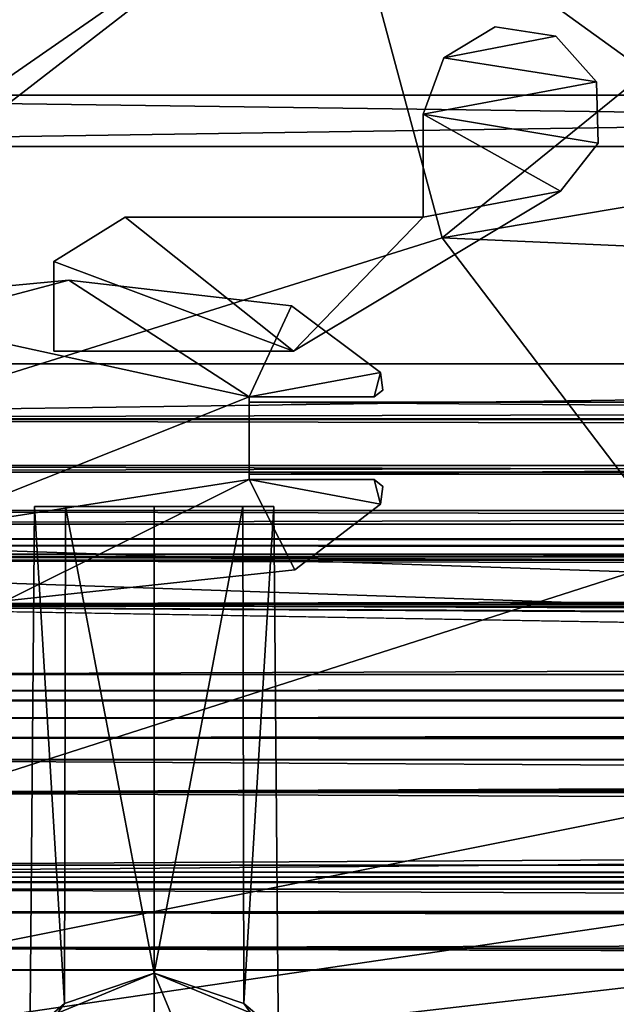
# Model space of a CAD drawing. Header units: metres. Extents: x -1204 to 0, y -809 to 0.
# Tile 4 of 145: x -1105 to -1072, y -777 to -722. Entities that reach past the tile are written whole.
import ezdxf

# ---------------------------------------------------------------- set-up
doc = ezdxf.new("R2010")
doc.units = ezdxf.units.M

msp = doc.modelspace()

# ---------------------------------------------------------------- linework, layer by layer
at = {"layer": 'top0'}
for points in [[(-1123.919678, -750.624207, 185.382187), (-1123.919678, -751.62677, 188.457642), (-74.641159, -750.624207, 185.382187)], [(-1123.919678, -751.62677, 188.457642), (-74.641159, -751.62677, 188.457642), (-74.641159, -750.624207, 185.382187)], [(-1123.919678, -751.004761, 184.657867), (-1123.919678, -750.624207, 185.382187), (-74.641159, -751.004761, 184.657867)], [(-1123.919678, -750.624207, 185.382187), (-74.641159, -750.624207, 185.382187), (-74.641159, -751.004761, 184.657867)], [(-1123.919678, -750.624207, 2040.739624), (-1123.919678, -751.004761, 2041.463989), (-76.91964, -750.624207, 2040.739624)], [(-1123.919678, -751.004761, 2041.463989), (-76.91964, -751.004395, 2041.463745), (-76.91964, -750.624207, 2040.739624)], [(-1123.919678, -751.626465, 2037.664551), (-1123.919678, -750.624207, 2040.739624), (-76.91964, -751.62677, 2037.664185)], [(-1123.919678, -750.624207, 2040.739624), (-76.91964, -750.624207, 2040.739624), (-76.91964, -751.62677, 2037.664185)], [(-1123.919678, -751.004761, 2041.463989), (-1123.919678, -751.820801, 2041.410889), (-76.91964, -751.004395, 2041.463745)], [(-1123.919678, -751.820801, 2041.410889), (-76.91964, -751.820801, 2041.410889), (-76.91964, -751.004395, 2041.463745)], [(-1123.919678, -751.820801, 184.710861), (-1123.919678, -751.004761, 184.657867), (-74.641159, -751.820801, 184.710861)], [(-1123.919678, -751.004761, 184.657867), (-74.641159, -751.004761, 184.657867), (-74.641159, -751.820801, 184.710861)], [(-1123.919678, -754.373535, 2035.957397), (-1123.919678, -751.626465, 2037.664551), (-76.91964, -754.373535, 2035.957397)], [(-1123.919678, -751.626465, 2037.664551), (-76.91964, -751.62677, 2037.664185), (-76.91964, -754.373535, 2035.957397)], [(-1123.919678, -751.62677, 188.457642), (-1123.919678, -754.373535, 190.164413), (-74.641159, -751.62677, 188.457642)], [(-1123.919678, -754.373535, 190.164413), (-74.641159, -754.373535, 190.164413), (-74.641159, -751.62677, 188.457642)], [(-74.641159, -751.820801, 184.710861), (-74.641159, -751.820801, 185.560898), (-1123.919678, -751.820801, 184.710861)], [(-74.641159, -751.820801, 185.560898), (-1123.919678, -751.820801, 185.560898), (-1123.919678, -751.820801, 184.710861)], [(-1123.919678, -754.269958, 188.8918), (-1123.919678, -751.820801, 185.560898), (-74.641159, -754.269958, 188.8918)], [(-1123.919678, -751.820801, 185.560898), (-74.641159, -751.820801, 185.560898), (-74.641159, -754.269958, 188.8918)], [(-1123.919678, -751.820801, 2040.560913), (-1123.919678, -754.270386, 2037.229858), (-76.91964, -751.820801, 2040.560913)], [(-1123.919678, -754.270386, 2037.229858), (-76.91964, -754.269958, 2037.22998), (-76.91964, -751.820801, 2040.560913)], [(-76.91964, -751.820801, 2041.410889), (-1123.919678, -751.820801, 2041.410889), (-76.91964, -751.820801, 2040.560913)], [(-1123.919678, -751.820801, 2041.410889), (-1123.919678, -751.820801, 2040.560913), (-76.91964, -751.820801, 2040.560913)], [(-1123.919678, -758.187866, 187.568405), (-1123.919678, -754.269958, 188.8918), (-74.641159, -758.187866, 187.568405)], [(-1123.919678, -754.269958, 188.8918), (-74.641159, -754.269958, 188.8918), (-74.641159, -758.187866, 187.568405)], [(-1123.919678, -754.270386, 2037.229858), (-1123.919678, -758.187866, 2038.553345), (-76.91964, -754.269958, 2037.22998)], [(-1123.919678, -758.187866, 2038.553345), (-76.91964, -758.187866, 2038.553345), (-76.91964, -754.269958, 2037.22998)], [(-1123.919678, -764.755188, 191.99498), (-593.41687, -763.453979, 191.765549), (-1123.919678, -754.373535, 190.164413)], [(-593.41687, -763.453979, 191.765549), (-74.641159, -759.770447, 191.116043), (-1123.919678, -754.373535, 190.164413)], [(-1123.919678, -754.373535, 190.164413), (-74.641159, -759.770447, 191.116043), (-74.641159, -754.373535, 190.164413)], [(-76.91964, -754.373535, 2035.957397), (-76.91964, -760.737488, 2034.835205), (-1123.919678, -754.373535, 2035.957397)], [(-76.91964, -760.737488, 2034.835205), (-1123.919678, -764.755188, 2034.126831), (-1123.919678, -754.373535, 2035.957397)], [(-74.641159, -759.078247, 186.296738), (-1123.919678, -759.078247, 186.296738), (-74.641159, -758.187866, 187.568405)], [(-1123.919678, -759.078247, 186.296738), (-1123.919678, -758.187866, 187.568405), (-74.641159, -758.187866, 187.568405)], [(-76.91964, -759.078247, 2039.825073), (-76.91964, -758.187866, 2038.553345), (-1123.919678, -759.078247, 2039.825073)], [(-76.91964, -758.187866, 2038.553345), (-1123.919678, -758.187866, 2038.553345), (-1123.919678, -759.078247, 2039.825073)], [(-1123.919678, -759.620789, 184.576035), (-1123.919678, -759.078247, 186.296738), (-74.641159, -759.620789, 184.576035)], [(-1123.919678, -759.078247, 186.296738), (-74.641159, -759.078247, 186.296738), (-74.641159, -759.620789, 184.576035)], [(-1123.919678, -759.078247, 2039.825073), (-1123.919678, -759.620789, 2041.545776), (-76.91964, -759.078247, 2039.825073)], [(-1123.919678, -759.620789, 2041.545776), (-76.91964, -759.620789, 2041.545776), (-76.91964, -759.078247, 2039.825073)], [(-74.641159, -759.620789, 166.060898), (-1123.919678, -759.620789, 166.060898), (-74.641159, -759.620789, 184.576035)], [(-1123.919678, -759.620789, 166.060898), (-1123.919678, -759.620789, 184.576035), (-74.641159, -759.620789, 184.576035)], [(-1123.919678, -760.602539, 163.762939), (-1123.919678, -759.620789, 166.060898), (-74.641159, -759.770447, 165.075317)], [(-1123.919678, -759.620789, 166.060898), (-74.641159, -759.620789, 166.060898), (-74.641159, -759.770447, 165.075317)], [(-76.91964, -759.620789, 2060.060791), (-1123.919678, -759.620789, 2060.060791), (-76.91964, -760.602539, 2062.358887)], [(-1123.919678, -759.620789, 2060.060791), (-1123.919678, -761.697449, 2063.060791), (-76.91964, -760.602539, 2062.358887)], [(-76.91964, -759.620789, 2060.060791), (-76.91964, -759.620789, 2041.545776), (-1123.919678, -759.620789, 2060.060791)], [(-76.91964, -759.620789, 2041.545776), (-1123.919678, -759.620789, 2041.545776), (-1123.919678, -759.620789, 2060.060791)], [(-1123.919678, -760.602539, 163.762939), (-74.641159, -759.770447, 165.075317), (-76.751411, -760.634094, 163.732895)], [(-1123.919678, -761.697388, 163.060898), (-1123.919678, -760.602539, 163.762939), (-76.751411, -760.634094, 163.732895)], [(-1123.919678, -761.697449, 2063.060791), (-76.91964, -760.737488, 2062.482178), (-76.91964, -760.602539, 2062.358887)], [(-1123.919678, -761.697388, 163.060898), (-76.751411, -760.634094, 163.732895), (-74.641159, -762.933899, 162.8629)], [(-78.664642, -762.256775, 2063.217529), (-76.91964, -760.737488, 2062.482178), (-1123.919678, -761.697449, 2063.060791)], [(-76.91964, -760.737488, 2034.835205), (-79.548393, -763.582275, 2034.333618), (-1123.919678, -764.755188, 2034.126831)], [(-1123.919678, -762.933899, 162.8629), (-1123.919678, -761.697388, 163.060898), (-74.641159, -762.933899, 162.8629)], [(-1123.919678, -762.933899, 2063.258789), (-78.664642, -762.256775, 2063.217529), (-1123.919678, -761.697449, 2063.060791)], [(-78.664642, -762.256775, 2063.217529), (-1123.919678, -762.933899, 2063.258789), (-76.91964, -762.933899, 2063.258789)], [(-74.641159, -762.933899, 162.8629), (-74.641159, -768.796997, 162.8629), (-1123.919678, -762.933899, 162.8629)], [(-74.641159, -768.796997, 162.8629), (-1123.919678, -768.796997, 162.8629), (-1123.919678, -762.933899, 162.8629)], [(-76.91964, -768.796997, 2063.258789), (-76.91964, -762.933899, 2063.258789), (-1123.919678, -768.796997, 2063.258789)], [(-76.91964, -762.933899, 2063.258789), (-1123.919678, -762.933899, 2063.258789), (-1123.919678, -768.796997, 2063.258789)], [(-1123.919678, -764.755188, 191.99498), (-594.185974, -764.755188, 191.99498), (-593.41687, -763.453979, 191.765549)], [(-79.548393, -763.582275, 2034.333618), (-79.641159, -764.25061, 2034.21582), (-1123.919678, -764.755188, 2034.126831)], [(-1123.919678, -764.755188, 2034.126831), (-79.641159, -764.25061, 2034.21582), (-79.371117, -764.755188, 2034.126831)], [(-1123.919678, -764.755188, 191.99498), (-1123.919678, -769.180786, 193.96727), (-594.185974, -764.755188, 191.99498)], [(-1123.919678, -769.180786, 193.96727), (-594.813293, -769.180786, 193.96727), (-594.185974, -764.755188, 191.99498)], [(-1123.919678, -769.180786, 2032.154541), (-1123.919678, -764.755188, 2034.126831), (-76.91964, -769.180786, 2032.154541)], [(-1123.919678, -764.755188, 2034.126831), (-79.112511, -764.863403, 2034.107178), (-76.91964, -769.180786, 2032.154541)], [(-79.371117, -764.755188, 2034.126831), (-79.289848, -764.82666, 2034.114014), (-1123.919678, -764.755188, 2034.126831)], [(-79.289848, -764.82666, 2034.114014), (-79.112511, -764.863403, 2034.107178), (-1123.919678, -764.755188, 2034.126831)], [(-79.429832, -770.780334, 163.732895), (-1123.919678, -769.746033, 163.034302), (-74.641159, -768.796997, 162.8629)], [(-1123.919678, -769.746033, 163.034302), (-1123.919678, -768.796997, 162.8629), (-74.641159, -768.796997, 162.8629)], [(-1123.919678, -768.796997, 2063.258789), (-1123.919678, -769.746033, 2063.087402), (-76.91964, -768.796997, 2063.258789)], [(-1123.919678, -769.746033, 2063.087402), (-79.237404, -769.283936, 2063.217529), (-76.91964, -768.796997, 2063.258789)], [(-1123.919678, -769.180786, 210.167221), (-1123.919678, -769.460754, 210.858795), (-594.813293, -769.180786, 210.167221)], [(-1123.919678, -769.460754, 210.858795), (-594.765503, -769.460693, 210.858704), (-594.813293, -769.180786, 210.167221)], [(-1123.919678, -769.180786, 210.167221), (-594.813293, -769.180786, 210.167221), (-1123.919678, -769.180786, 193.96727)], [(-594.813293, -769.180786, 210.167221), (-594.813293, -769.180786, 193.96727), (-1123.919678, -769.180786, 193.96727)], [(-1123.919678, -769.180786, 2015.95459), (-1123.919678, -769.180786, 2032.154541), (-594.813293, -769.180786, 2027.765503)], [(-1123.919678, -769.180786, 2032.154541), (-76.91964, -769.180786, 2032.154541), (-594.813293, -769.180786, 2027.765503)], [(-594.813293, -769.180786, 2027.765503), (-594.813293, -769.180786, 2015.95459), (-1123.919678, -769.180786, 2015.95459)], [(-1123.919678, -769.735901, 2015.058472), (-1123.919678, -769.180786, 2015.95459), (-594.765503, -769.460693, 2015.263062)], [(-1123.919678, -769.180786, 2015.95459), (-594.813293, -769.180786, 2015.95459), (-594.765503, -769.460693, 2015.263062)], [(-79.289848, -769.314941, 2063.21167), (-79.237404, -769.283936, 2063.217529), (-1123.919678, -769.746033, 2063.087402)], [(-1123.919678, -769.746033, 2063.087402), (-79.641205, -769.891174, 2063.0271), (-79.289848, -769.314941, 2063.21167)], [(-1123.919678, -769.460754, 210.858795), (-1123.919678, -769.735901, 211.063354), (-594.765503, -769.460693, 210.858704)], [(-1123.919678, -769.735901, 211.063354), (-594.603455, -770.140503, 211.166428), (-594.765503, -769.460693, 210.858704)], [(-1123.919678, -769.735901, 2015.058472), (-594.765503, -769.460693, 2015.263062), (-594.603455, -770.140503, 2014.955322)], [(-1123.919678, -769.735901, 211.063354), (-1123.919678, -770.140503, 211.166428), (-594.603455, -770.140503, 211.166428)], [(-1123.919678, -770.140503, 2014.955322), (-1123.919678, -769.735901, 2015.058472), (-594.603455, -770.140503, 2014.955322)], [(-1123.919678, -771.412598, 164.893173), (-1123.919678, -769.746033, 163.034302), (-79.429832, -770.780334, 163.732895)], [(-1123.919678, -771.412598, 2061.228516), (-79.548393, -770.559387, 2062.601074), (-1123.919678, -769.746033, 2063.087402)], [(-79.548393, -770.559387, 2062.601074), (-79.641205, -769.891174, 2063.0271), (-1123.919678, -769.746033, 2063.087402)], [(-594.603455, -770.140503, 211.166428), (-1123.919678, -770.140503, 211.166428), (-593.576416, -772.29364, 210.44191)], [(-1123.919678, -770.140503, 211.166428), (-1123.919678, -773.429565, 208.473007), (-593.576416, -772.29364, 210.44191)], [(-1123.919678, -773.429565, 2017.648804), (-1123.919678, -770.140503, 2014.955322), (-593.576416, -772.29364, 2015.679932)], [(-593.576416, -772.29364, 2015.679932), (-1123.919678, -770.140503, 2014.955322), (-594.603455, -770.140503, 2014.955322)], [(-1123.919678, -771.412598, 2061.228516), (-79.029915, -771.412598, 2061.228516), (-79.548393, -770.559387, 2062.601074)], [(-79.029915, -771.412598, 164.893173), (-1123.919678, -771.412598, 164.893173), (-79.429832, -770.780334, 163.732895)], [(-1123.919678, -774.654785, 186.579758), (-1123.919678, -771.412598, 164.893173), (-76.851013, -773.447144, 174.727905)], [(-76.851013, -773.447144, 174.727905), (-1123.919678, -771.412598, 164.893173), (-79.029915, -771.412598, 164.893173)], [(-76.91964, -773.404114, 2051.66333), (-1123.919678, -771.412598, 2061.228516), (-1123.919678, -774.654785, 2039.541992)], [(-76.91964, -773.404114, 2051.66333), (-79.029915, -771.412598, 2061.228516), (-1123.919678, -771.412598, 2061.228516)], [(-593.576416, -772.29364, 210.44191), (-1123.919678, -773.429565, 208.473007), (-592.58313, -773.429565, 208.473007)], [(-592.58313, -773.429565, 2017.648804), (-1123.919678, -773.429565, 2017.648804), (-593.576416, -772.29364, 2015.679932)], [(-76.91964, -774.654785, 2039.542603), (-76.91964, -773.404114, 2051.66333), (-1123.919678, -774.654785, 2039.541992)], [(-592.58313, -773.429565, 208.473007), (-1123.919678, -773.429565, 208.473007), (-590.558105, -774.769958, 191.765549)], [(-1123.919678, -773.429565, 208.473007), (-1123.919678, -774.654785, 186.579758), (-590.558105, -774.769958, 191.765549)], [(-590.990723, -774.555725, 2027.765503), (-1123.919678, -774.654785, 2039.541992), (-1123.919678, -773.429565, 2017.648804)], [(-1123.919678, -773.429565, 2017.648804), (-592.58313, -773.429565, 2017.648804), (-590.990723, -774.555725, 2027.765503)], [(-74.641159, -774.371094, 182.296921), (-1123.919678, -774.654785, 186.579758), (-76.851013, -773.447144, 174.727905)], [(-1123.919678, -774.654785, 186.579758), (-74.641159, -774.371094, 182.296921), (-74.641159, -774.654785, 186.579758)], [(-76.91964, -774.654785, 2039.542603), (-1123.919678, -774.654785, 2039.541992), (-590.990723, -774.555725, 2027.765503)], [(-590.558105, -774.769958, 191.765549), (-1123.919678, -774.654785, 186.579758), (-74.641159, -774.654785, 186.579758)]]:
    msp.add_3dface(points, dxfattribs=at)
at = {"layer": 'top0123'}
for points in [[(-1092.342529, -747.020813, 194.062912), (-1092.342529, -747.020813, 2032.062866), (-1092.342529, -743.020813, 194.062912)], [(-1092.342529, -747.020813, 2032.062866), (-1092.342529, -743.020813, 2032.062866), (-1092.342529, -743.020813, 194.062912)], [(-1092.342529, -743.020813, 2032.062866), (-588.342529, -743.020813, 2032.062866), (-1092.342529, -743.020813, 194.062912)], [(-588.342529, -743.020813, 2032.062866), (-588.342529, -743.020813, 194.062912), (-1092.342529, -743.020813, 194.062912)], [(-588.342529, -747.020813, 2032.062866), (-588.342529, -743.020813, 2032.062866), (-1092.342529, -747.020813, 2032.062866)], [(-588.342529, -743.020813, 2032.062866), (-1092.342529, -743.020813, 2032.062866), (-1092.342529, -747.020813, 2032.062866)], [(-1092.342529, -747.020813, 194.062912), (-1092.342529, -743.020813, 194.062912), (-588.342529, -747.020813, 194.062912)], [(-1092.342529, -743.020813, 194.062912), (-588.342529, -743.020813, 194.062912), (-588.342529, -747.020813, 194.062912)], [(-588.342529, -747.020813, 2032.062866), (-1092.342529, -747.020813, 2032.062866), (-588.342529, -747.020813, 194.062912)], [(-1092.342529, -747.020813, 2032.062866), (-1092.342529, -747.020813, 194.062912), (-588.342529, -747.020813, 194.062912)]]:
    msp.add_3dface(points, dxfattribs=at)
at = {"layer": 'top0123410'}
for points in [[(-1139.332153, -725.914734, 2097.06665), (-1129.612183, -710.0401, 2114.817383), (-64.710205, -725.914734, 2097.06665)], [(-64.710205, -725.914734, 2097.06665), (-1129.612183, -710.0401, 2114.817383), (-74.430183, -710.0401, 2114.817383)], [(-61.984379, -728.768616, 2098.320313), (-71.947388, -712.584106, 2116.502197), (-1142.057983, -728.768616, 2098.320313)], [(-1142.057983, -728.768616, 2098.320313), (-71.947388, -712.584106, 2116.502197), (-1132.094971, -712.584106, 2116.502197)], [(-57.677727, -740.870972, 2077.3396), (-1146.364624, -740.870972, 2077.3396), (-1139.332153, -725.914734, 2097.06665)], [(-57.677727, -740.870972, 2077.3396), (-1139.332153, -725.914734, 2097.06665), (-64.710205, -725.914734, 2097.06665)], [(-54.779949, -743.982178, 2078.116211), (-61.984379, -728.768616, 2098.320313), (-1149.262329, -743.982178, 2078.116211)], [(-1149.262329, -743.982178, 2078.116211), (-61.984379, -728.768616, 2098.320313), (-1142.057983, -728.768616, 2098.320313)], [(-56.473427, -743.934998, 2072.845215), (-1147.568848, -743.934998, 2072.845215), (-57.677727, -740.870972, 2077.3396)], [(-1147.568848, -743.934998, 2072.845215), (-1146.364624, -740.870972, 2077.3396), (-57.677727, -740.870972, 2077.3396)], [(-1149.262329, -743.982178, 2078.116211), (-1150.272461, -746.540039, 2074.346191), (-53.769806, -746.540039, 2074.346191)], [(-53.769806, -746.540039, 2074.346191), (-54.779949, -743.982178, 2078.116211), (-1149.262329, -743.982178, 2078.116211)], [(-55.254436, -746.916992, 2068.295898), (-1148.787842, -746.916992, 2068.295898), (-56.473427, -743.934998, 2072.845215)], [(-1148.787842, -746.916992, 2068.295898), (-1147.568848, -743.934998, 2072.845215), (-56.473427, -743.934998, 2072.845215)], [(-1150.272461, -746.540039, 2074.346191), (-1151.292847, -749.040955, 2070.53833), (-52.749474, -749.040955, 2070.53833)], [(-1150.272461, -746.540039, 2074.346191), (-52.749474, -749.040955, 2070.53833), (-53.769806, -746.540039, 2074.346191)], [(-54.021164, -749.816101, 2063.693115), (-1150.021118, -749.816101, 2063.693115), (-55.254436, -746.916992, 2068.295898)], [(-1150.021118, -749.816101, 2063.693115), (-1148.787842, -746.916992, 2068.295898), (-55.254436, -746.916992, 2068.295898)], [(-1151.292847, -749.040955, 2070.53833), (-1152.32312, -751.484314, 2066.693115), (-51.719181, -751.484314, 2066.693115)], [(-1151.292847, -749.040955, 2070.53833), (-51.719181, -751.484314, 2066.693115), (-52.749474, -749.040955, 2070.53833)], [(-1150.021118, -749.816101, 2063.693115), (-16.021164, -787.816101, 2063.693115), (-1188.021118, -787.816101, 2063.693115)], [(-1150.021118, -749.816101, 2063.693115), (-54.021164, -749.816101, 2063.693115), (-16.021164, -787.816101, 2063.693115)], [(-1191.021118, -790.816101, 2066.693115), (-13.021163, -790.816101, 2066.693115), (-1152.32312, -751.484314, 2066.693115)], [(-13.021163, -790.816101, 2066.693115), (-51.719181, -751.484314, 2066.693115), (-1152.32312, -751.484314, 2066.693115)]]:
    msp.add_3dface(points, dxfattribs=at)
at = {"layer": 'top0123419'}
for points in [[(-1104.291992, -748.818542, 1043.0625), (-1104.555176, -779.170532, 1043.0625), (-1102.623779, -776.50177, 1048.465332)], [(-1104.555176, -779.170532, 1043.0625), (-1104.291992, -748.818542, 1043.0625), (-1102.619507, -776.498535, 1037.654053)], [(-1104.291992, -748.818542, 1183.0625), (-1104.555176, -779.170532, 1183.0625), (-1102.623779, -776.50177, 1188.465332)], [(-1104.555176, -779.170532, 1183.0625), (-1104.291992, -748.818542, 1183.0625), (-1102.619507, -776.498535, 1177.654053)], [(-1102.565552, -748.818542, 1048.544556), (-1104.291992, -748.818542, 1043.0625), (-1102.623779, -776.50177, 1048.465332)], [(-1104.291992, -748.818542, 1043.0625), (-1102.565552, -748.818542, 1037.580322), (-1102.619507, -776.498535, 1037.654053)], [(-1102.565552, -748.818542, 1048.544556), (-1090.960571, -748.818604, 1043.0625), (-1104.291992, -748.818542, 1043.0625)], [(-1090.960571, -748.818604, 1043.0625), (-1092.68457, -748.818604, 1037.58252), (-1104.291992, -748.818542, 1043.0625)], [(-1104.291992, -748.818542, 1043.0625), (-1092.68457, -748.818604, 1037.58252), (-1102.565552, -748.818542, 1037.580322)], [(-1102.565552, -748.818542, 1188.544556), (-1104.291992, -748.818542, 1183.0625), (-1102.623779, -776.50177, 1188.465332)], [(-1104.291992, -748.818542, 1183.0625), (-1102.565552, -748.818542, 1177.580322), (-1102.619507, -776.498535, 1177.654053)], [(-1102.565552, -748.818542, 1188.544556), (-1090.960571, -748.818604, 1183.0625), (-1104.291992, -748.818542, 1183.0625)], [(-1090.960571, -748.818604, 1183.0625), (-1092.68457, -748.818604, 1177.58252), (-1104.291992, -748.818542, 1183.0625)], [(-1104.291992, -748.818542, 1183.0625), (-1092.68457, -748.818604, 1177.58252), (-1102.565552, -748.818542, 1177.580322)], [(-1102.565552, -748.818542, 1048.544556), (-1102.623779, -776.50177, 1048.465332), (-1097.625977, -774.816162, 1051.227783)], [(-1102.565552, -748.818542, 1188.544556), (-1102.623779, -776.50177, 1188.465332), (-1097.625977, -774.816162, 1191.227783)], [(-1102.619507, -776.498535, 1037.654053), (-1102.565552, -748.818542, 1037.580322), (-1097.625977, -774.816162, 1034.897095)], [(-1102.619507, -776.498535, 1177.654053), (-1102.565552, -748.818542, 1177.580322), (-1097.625977, -774.816162, 1174.897095)], [(-1097.625854, -748.818604, 1051.227783), (-1102.565552, -748.818542, 1048.544556), (-1097.625977, -774.816162, 1051.227783)], [(-1102.565552, -748.818542, 1037.580322), (-1097.625854, -748.818604, 1034.897095), (-1097.625977, -774.816162, 1034.897095)], [(-1097.625854, -748.818604, 1051.227783), (-1092.684692, -748.818604, 1048.542603), (-1102.565552, -748.818542, 1048.544556)], [(-1092.684692, -748.818604, 1048.542603), (-1090.960571, -748.818604, 1043.0625), (-1102.565552, -748.818542, 1048.544556)], [(-1092.68457, -748.818604, 1037.58252), (-1097.625854, -748.818604, 1034.897095), (-1102.565552, -748.818542, 1037.580322)], [(-1097.625854, -748.818604, 1191.227783), (-1102.565552, -748.818542, 1188.544556), (-1097.625977, -774.816162, 1191.227783)], [(-1102.565552, -748.818542, 1177.580322), (-1097.625854, -748.818604, 1174.897095), (-1097.625977, -774.816162, 1174.897095)], [(-1097.625854, -748.818604, 1191.227783), (-1092.684692, -748.818604, 1188.542603), (-1102.565552, -748.818542, 1188.544556)], [(-1092.684692, -748.818604, 1188.542603), (-1090.960571, -748.818604, 1183.0625), (-1102.565552, -748.818542, 1188.544556)], [(-1092.68457, -748.818604, 1177.58252), (-1097.625854, -748.818604, 1174.897095), (-1102.565552, -748.818542, 1177.580322)], [(-1097.625854, -748.818604, 1034.897095), (-1092.68457, -748.818604, 1037.58252), (-1097.625977, -774.816162, 1034.897095)], [(-1092.68457, -748.818604, 1037.58252), (-1092.631714, -776.49884, 1037.654907), (-1097.625977, -774.816162, 1034.897095)], [(-1092.627197, -776.502258, 1048.463867), (-1092.684692, -748.818604, 1048.542603), (-1097.625977, -774.816162, 1051.227783)], [(-1092.684692, -748.818604, 1048.542603), (-1097.625854, -748.818604, 1051.227783), (-1097.625977, -774.816162, 1051.227783)], [(-1097.625854, -748.818604, 1174.897095), (-1092.68457, -748.818604, 1177.58252), (-1097.625977, -774.816162, 1174.897095)], [(-1092.68457, -748.818604, 1177.58252), (-1092.631714, -776.49884, 1177.654907), (-1097.625977, -774.816162, 1174.897095)], [(-1092.627197, -776.502258, 1188.463867), (-1092.684692, -748.818604, 1188.542603), (-1097.625977, -774.816162, 1191.227783)], [(-1092.684692, -748.818604, 1188.542603), (-1097.625854, -748.818604, 1191.227783), (-1097.625977, -774.816162, 1191.227783)], [(-1090.960571, -748.818604, 1043.0625), (-1092.684692, -748.818604, 1048.542603), (-1092.627197, -776.502258, 1048.463867)], [(-1090.960571, -748.818604, 1183.0625), (-1092.684692, -748.818604, 1188.542603), (-1092.627197, -776.502258, 1188.463867)], [(-1092.68457, -748.818604, 1037.58252), (-1090.960571, -748.818604, 1043.0625), (-1092.631714, -776.49884, 1037.654907)], [(-1092.68457, -748.818604, 1177.58252), (-1090.960571, -748.818604, 1183.0625), (-1092.631714, -776.49884, 1177.654907)], [(-1090.960571, -748.818604, 1043.0625), (-1090.697144, -779.170349, 1043.0625), (-1092.631714, -776.49884, 1037.654907)], [(-1090.960571, -748.818604, 1183.0625), (-1090.697144, -779.170349, 1183.0625), (-1092.631714, -776.49884, 1177.654907)], [(-1090.697144, -779.170349, 1043.0625), (-1090.960571, -748.818604, 1043.0625), (-1092.627197, -776.502258, 1048.463867)], [(-1090.697144, -779.170349, 1183.0625), (-1090.960571, -748.818604, 1183.0625), (-1092.627197, -776.502258, 1188.463867)], [(-1103.46106, -777.233215, 1238.063354), (-1097.625732, -774.816162, 1238.063354), (-1102.623779, -776.50177, 1188.465332)], [(-1102.619507, -776.498535, 1037.654053), (-1097.625732, -774.816162, 988.062683), (-1103.46106, -777.233215, 988.062683)], [(-1103.46106, -777.233215, 988.062683), (-1097.625732, -774.816162, 988.062683), (-1097.625854, -791.320862, 988.062683)], [(-1097.625732, -774.816162, 1238.063354), (-1103.46106, -777.233215, 1238.063354), (-1097.625854, -791.320862, 1238.063354)], [(-1102.623779, -776.50177, 1188.465332), (-1097.625732, -774.816162, 1238.063354), (-1097.625977, -774.816162, 1191.227783)], [(-1102.619507, -776.498535, 1177.654053), (-1097.625977, -774.816162, 1174.897095), (-1102.623779, -776.50177, 1048.465332)], [(-1097.625977, -774.816162, 1174.897095), (-1097.625977, -774.816162, 1051.227783), (-1102.623779, -776.50177, 1048.465332)], [(-1102.619507, -776.498535, 1037.654053), (-1097.625977, -774.816162, 1034.897095), (-1097.625732, -774.816162, 988.062683)], [(-1092.631714, -776.49884, 1037.654907), (-1097.625732, -774.816162, 988.062683), (-1097.625977, -774.816162, 1034.897095)], [(-1092.627197, -776.502258, 1048.463867), (-1097.625977, -774.816162, 1051.227783), (-1092.631714, -776.49884, 1177.654907)], [(-1092.631714, -776.49884, 1177.654907), (-1097.625977, -774.816162, 1051.227783), (-1097.625977, -774.816162, 1174.897095)], [(-1092.627197, -776.502258, 1188.463867), (-1097.625977, -774.816162, 1191.227783), (-1097.625732, -774.816162, 1238.063354)], [(-1097.625854, -791.320862, 988.062683), (-1097.625732, -774.816162, 988.062683), (-1091.790527, -788.903809, 988.062683)], [(-1091.790527, -788.903809, 1238.063354), (-1097.625732, -774.816162, 1238.063354), (-1097.625854, -791.320862, 1238.063354)], [(-1091.790527, -777.233215, 988.062683), (-1097.625732, -774.816162, 988.062683), (-1092.631714, -776.49884, 1037.654907)], [(-1091.790527, -777.233215, 1238.063354), (-1092.627197, -776.502258, 1188.463867), (-1097.625732, -774.816162, 1238.063354)], [(-1097.625732, -774.816162, 988.062683), (-1091.790527, -777.233215, 988.062683), (-1091.790527, -788.903809, 988.062683)], [(-1091.790527, -777.233215, 1238.063354), (-1097.625732, -774.816162, 1238.063354), (-1091.790527, -788.903809, 1238.063354)], [(-1102.619507, -776.498535, 1177.654053), (-1102.623779, -776.50177, 1048.465332), (-1104.555176, -779.170532, 1183.0625)], [(-1104.555176, -779.170532, 1043.0625), (-1102.619507, -776.498535, 1037.654053), (-1103.46106, -777.233215, 988.062683)], [(-1104.555176, -779.170532, 1183.0625), (-1103.46106, -777.233215, 1238.063354), (-1102.623779, -776.50177, 1188.465332)], [(-1102.623779, -776.50177, 1048.465332), (-1104.555176, -779.170532, 1043.0625), (-1104.555176, -779.170532, 1183.0625)], [(-1090.697144, -779.170349, 1043.0625), (-1091.790527, -777.233215, 988.062683), (-1092.631714, -776.49884, 1037.654907)], [(-1090.697144, -779.170349, 1183.0625), (-1092.627197, -776.502258, 1048.463867), (-1092.631714, -776.49884, 1177.654907)], [(-1090.697144, -779.170349, 1043.0625), (-1092.627197, -776.502258, 1048.463867), (-1090.697144, -779.170349, 1183.0625)], [(-1090.697144, -779.170349, 1183.0625), (-1092.627197, -776.502258, 1188.463867), (-1091.790527, -777.233215, 1238.063354)]]:
    msp.add_3dface(points, dxfattribs=at)
at = {"layer": 'top0123423'}
for points in [[(-1081.510376, -723.834229, 1036.562866), (-1078.643433, -722.119141, 1036.562866), (-1075.270996, -722.62738, 1036.562866)], [(-1081.510376, -723.834229, 1189.562866), (-1078.643433, -722.119141, 1189.562866), (-1081.510376, -723.834229, 1036.562866)], [(-1078.643433, -722.119141, 1189.562866), (-1078.643433, -722.119141, 1036.562866), (-1081.510376, -723.834229, 1036.562866)], [(-1081.510376, -723.834229, 1189.562866), (-1075.270996, -722.62738, 1189.562866), (-1078.643433, -722.119141, 1189.562866)], [(-1078.643433, -722.119141, 1189.562866), (-1075.270996, -722.62738, 1189.562866), (-1078.643433, -722.119141, 1036.562866)], [(-1075.270996, -722.62738, 1189.562866), (-1075.270996, -722.62738, 1036.562866), (-1078.643433, -722.119141, 1036.562866)], [(-1081.510376, -723.834229, 1036.562866), (-1075.270996, -722.62738, 1036.562866), (-1073.009766, -725.177246, 1036.562866)], [(-1073.009766, -725.177246, 1189.562866), (-1075.270996, -722.62738, 1189.562866), (-1081.510376, -723.834229, 1189.562866)], [(-1075.270996, -722.62738, 1189.562866), (-1073.009766, -725.177246, 1189.562866), (-1075.270996, -722.62738, 1036.562866)], [(-1073.009766, -725.177246, 1189.562866), (-1073.009766, -725.177246, 1036.562866), (-1075.270996, -722.62738, 1036.562866)], [(-1082.657227, -726.971985, 1036.562866), (-1081.510376, -723.834229, 1036.562866), (-1073.009766, -725.177246, 1036.562866)], [(-1082.657227, -726.971985, 1189.562866), (-1081.510376, -723.834229, 1189.562866), (-1082.657227, -726.971985, 1036.562866)], [(-1081.510376, -723.834229, 1189.562866), (-1081.510376, -723.834229, 1036.562866), (-1082.657227, -726.971985, 1036.562866)], [(-1082.657227, -726.971985, 1189.562866), (-1073.009766, -725.177246, 1189.562866), (-1081.510376, -723.834229, 1189.562866)], [(-1073.009766, -725.177246, 1036.562866), (-1072.908569, -728.585388, 1036.562866), (-1082.657227, -726.971985, 1036.562866)], [(-1082.657227, -726.971985, 1189.562866), (-1072.908569, -728.585388, 1189.562866), (-1073.009766, -725.177246, 1189.562866)], [(-1073.009766, -725.177246, 1189.562866), (-1072.908569, -728.585388, 1189.562866), (-1073.009766, -725.177246, 1036.562866)], [(-1072.908569, -728.585388, 1189.562866), (-1072.908569, -728.585388, 1036.562866), (-1073.009766, -725.177246, 1036.562866)], [(-1082.657227, -726.971985, 1036.562866), (-1075.015015, -731.265625, 1036.562866), (-1082.657471, -732.709106, 1036.562866)], [(-1082.657471, -732.709106, 1036.562866), (-1082.657471, -732.709106, 1189.562866), (-1082.657227, -726.971985, 1036.562866)], [(-1082.657471, -732.709106, 1189.562866), (-1082.657227, -726.971985, 1189.562866), (-1082.657227, -726.971985, 1036.562866)], [(-1082.657471, -732.709106, 1189.562866), (-1075.015015, -731.265625, 1189.562866), (-1082.657227, -726.971985, 1189.562866)], [(-1072.908569, -728.585388, 1036.562866), (-1075.015015, -731.265625, 1036.562866), (-1082.657227, -726.971985, 1036.562866)], [(-1075.015015, -731.265625, 1189.562866), (-1072.908569, -728.585388, 1189.562866), (-1082.657227, -726.971985, 1189.562866)], [(-1072.908569, -728.585388, 1189.562866), (-1075.015015, -731.265625, 1189.562866), (-1072.908569, -728.585388, 1036.562866)], [(-1075.015015, -731.265625, 1189.562866), (-1075.015015, -731.265625, 1036.562866), (-1072.908569, -728.585388, 1036.562866)], [(-1075.015015, -731.265625, 1036.562866), (-1089.875244, -740.177246, 1036.562866), (-1082.657471, -732.709106, 1036.562866)], [(-1075.015015, -731.265625, 1036.562866), (-1075.015015, -731.265625, 1189.562866), (-1089.875244, -740.177246, 1036.562866)], [(-1075.015015, -731.265625, 1189.562866), (-1089.875244, -740.177246, 1189.562866), (-1089.875244, -740.177246, 1036.562866)], [(-1089.875244, -740.177246, 1189.562866), (-1075.015015, -731.265625, 1189.562866), (-1082.657471, -732.709106, 1189.562866)], [(-1089.875244, -740.177246, 1036.562866), (-1103.211914, -735.177979, 1036.562866), (-1099.232422, -732.709106, 1036.562866)], [(-1103.211914, -735.177979, 1036.562866), (-1103.211914, -735.177979, 1189.562866), (-1099.232422, -732.709106, 1036.562866)], [(-1103.211914, -735.177979, 1189.562866), (-1099.232422, -732.709106, 1189.562866), (-1099.232422, -732.709106, 1036.562866)], [(-1099.232422, -732.709106, 1189.562866), (-1103.211914, -735.177979, 1189.562866), (-1089.875244, -740.177246, 1189.562866)], [(-1082.657471, -732.709106, 1036.562866), (-1089.875244, -740.177246, 1036.562866), (-1099.232422, -732.709106, 1036.562866)], [(-1099.232422, -732.709106, 1036.562866), (-1099.232422, -732.709106, 1189.562866), (-1082.657471, -732.709106, 1036.562866)], [(-1099.232422, -732.709106, 1189.562866), (-1082.657471, -732.709106, 1189.562866), (-1082.657471, -732.709106, 1036.562866)], [(-1099.232422, -732.709106, 1189.562866), (-1089.875244, -740.177246, 1189.562866), (-1082.657471, -732.709106, 1189.562866)], [(-1089.875244, -740.177246, 1036.562866), (-1103.212036, -740.177185, 1036.562866), (-1103.211914, -735.177979, 1036.562866)], [(-1103.212036, -740.177185, 1036.562866), (-1103.212036, -740.177185, 1189.562866), (-1103.211914, -735.177979, 1036.562866)], [(-1103.212036, -740.177185, 1189.562866), (-1103.211914, -735.177979, 1189.562866), (-1103.211914, -735.177979, 1036.562866)], [(-1103.211914, -735.177979, 1189.562866), (-1103.212036, -740.177185, 1189.562866), (-1089.875244, -740.177246, 1189.562866)], [(-1089.875244, -740.177246, 1036.562866), (-1089.875244, -740.177246, 1189.562866), (-1103.212036, -740.177185, 1036.562866)], [(-1089.875244, -740.177246, 1189.562866), (-1103.212036, -740.177185, 1189.562866), (-1103.212036, -740.177185, 1036.562866)]]:
    msp.add_3dface(points, dxfattribs=at)
at = {"layer": 'top0123457'}
for points in [[(-1102.376343, -736.222473, 2056.262939), (-1114.80481, -737.383606, 2056.262939), (-1111.287354, -738.57196, 2056.262939)], [(-1114.80481, -737.383606, 2056.262939), (-1102.376343, -736.222473, 2056.262939), (-1114.80481, -737.383606, 169.8629)], [(-1102.376343, -736.222473, 2056.262939), (-1102.376343, -736.222473, 169.8629), (-1114.80481, -737.383606, 169.8629)], [(-1114.80481, -737.383606, 169.8629), (-1102.376343, -736.222473, 169.8629), (-1111.287354, -738.57196, 169.8629)], [(-1092.342529, -742.720825, 2056.262939), (-1102.376343, -736.222473, 2056.262939), (-1111.287354, -738.57196, 2056.262939)], [(-1102.376343, -736.222473, 169.8629), (-1092.342529, -742.720825, 169.8629), (-1111.287354, -738.57196, 169.8629)], [(-1092.342529, -742.720825, 2056.262939), (-1089.97522, -737.645691, 2056.262939), (-1102.376343, -736.222473, 2056.262939)], [(-1102.376343, -736.222473, 2056.262939), (-1089.97522, -737.645691, 2056.262939), (-1102.376343, -736.222473, 169.8629)], [(-1089.97522, -737.645691, 2056.262939), (-1089.97522, -737.645691, 169.8629), (-1102.376343, -736.222473, 169.8629)], [(-1102.376343, -736.222473, 169.8629), (-1089.97522, -737.645691, 169.8629), (-1092.342529, -742.720825, 169.8629)], [(-1085.025269, -741.355469, 2056.262939), (-1089.97522, -737.645691, 2056.262939), (-1092.342529, -742.720825, 2056.262939)], [(-1089.97522, -737.645691, 169.8629), (-1085.025269, -741.355469, 169.8629), (-1092.342529, -742.720825, 169.8629)], [(-1089.97522, -737.645691, 2056.262939), (-1085.025269, -741.355469, 2056.262939), (-1089.97522, -737.645691, 169.8629)], [(-1085.025269, -741.355469, 2056.262939), (-1085.025269, -741.355469, 169.8629), (-1089.97522, -737.645691, 169.8629)], [(-1111.287354, -738.57196, 2056.262939), (-1111.287354, -750.270813, 2056.262939), (-1092.342529, -742.720825, 2056.262939)], [(-1111.287354, -738.57196, 169.8629), (-1092.342529, -742.720825, 169.8629), (-1111.287354, -750.270813, 169.8629)], [(-1085.38147, -742.720825, 2056.262939), (-1085.025269, -741.355469, 2056.262939), (-1092.342529, -742.720825, 2056.262939)], [(-1092.342529, -742.720825, 169.8629), (-1085.025269, -741.355469, 169.8629), (-1085.38147, -742.720825, 169.8629)], [(-1085.38147, -742.720825, 2056.262939), (-1084.895996, -742.340515, 2056.262939), (-1085.025269, -741.355469, 2056.262939)], [(-1085.025269, -741.355469, 169.8629), (-1084.895996, -742.340515, 169.8629), (-1085.38147, -742.720825, 169.8629)], [(-1085.025269, -741.355469, 2056.262939), (-1084.895996, -742.340515, 2056.262939), (-1085.025269, -741.355469, 169.8629)], [(-1084.895996, -742.340515, 2056.262939), (-1084.895996, -742.340515, 169.8629), (-1085.025269, -741.355469, 169.8629)], [(-1084.895996, -742.340515, 2056.262939), (-1085.38147, -742.720825, 2056.262939), (-1084.895996, -742.340515, 169.8629)], [(-1085.38147, -742.720825, 2056.262939), (-1085.38147, -742.720825, 169.8629), (-1084.895996, -742.340515, 169.8629)], [(-1111.287354, -750.270813, 2056.262939), (-1092.342529, -747.320801, 2056.262939), (-1092.342529, -742.720825, 2056.262939)], [(-1092.342529, -742.720825, 169.8629), (-1092.342529, -747.320801, 169.8629), (-1111.287354, -750.270813, 169.8629)], [(-1085.38147, -742.720825, 169.8629), (-1085.38147, -742.720825, 2056.262939), (-1092.342529, -742.720825, 169.8629)], [(-1085.38147, -742.720825, 2056.262939), (-1092.342529, -742.720825, 2056.262939), (-1092.342529, -742.720825, 169.8629)], [(-1092.342529, -742.720825, 2056.262939), (-1092.342529, -747.320801, 2056.262939), (-1092.342529, -742.720825, 169.8629)], [(-1092.342529, -747.320801, 2056.262939), (-1092.342529, -747.320801, 169.8629), (-1092.342529, -742.720825, 169.8629)], [(-1105.87561, -754.075806, 2056.262939), (-1092.342529, -747.320801, 2056.262939), (-1111.287354, -750.270813, 2056.262939)], [(-1111.287354, -750.270813, 169.8629), (-1092.342529, -747.320801, 169.8629), (-1105.87561, -754.075806, 169.8629)], [(-1105.87561, -754.075806, 2056.262939), (-1089.805176, -752.359314, 2056.262939), (-1092.342529, -747.320801, 2056.262939)], [(-1092.342529, -747.320801, 169.8629), (-1089.805176, -752.359314, 169.8629), (-1105.87561, -754.075806, 169.8629)], [(-1089.805176, -752.359314, 2056.262939), (-1085.02478, -748.685547, 2056.262939), (-1092.342529, -747.320801, 2056.262939)], [(-1092.342529, -747.320801, 2056.262939), (-1085.02478, -748.685547, 2056.262939), (-1085.38147, -747.320801, 2056.262939)], [(-1092.342529, -747.320801, 169.8629), (-1092.342529, -747.320801, 2056.262939), (-1085.38147, -747.320801, 169.8629)], [(-1092.342529, -747.320801, 2056.262939), (-1085.38147, -747.320801, 2056.262939), (-1085.38147, -747.320801, 169.8629)], [(-1089.805176, -752.359314, 169.8629), (-1092.342529, -747.320801, 169.8629), (-1085.02478, -748.685547, 169.8629)], [(-1092.342529, -747.320801, 169.8629), (-1085.38147, -747.320801, 169.8629), (-1085.02478, -748.685547, 169.8629)], [(-1085.02478, -748.685547, 2056.262939), (-1084.895996, -747.701111, 2056.262939), (-1085.38147, -747.320801, 2056.262939)], [(-1085.38147, -747.320801, 2056.262939), (-1084.895996, -747.701111, 2056.262939), (-1085.38147, -747.320801, 169.8629)], [(-1084.895996, -747.701111, 2056.262939), (-1084.895996, -747.701111, 169.8629), (-1085.38147, -747.320801, 169.8629)], [(-1085.02478, -748.685547, 169.8629), (-1085.38147, -747.320801, 169.8629), (-1084.895996, -747.701111, 169.8629)], [(-1084.895996, -747.701111, 2056.262939), (-1085.02478, -748.685547, 2056.262939), (-1084.895996, -747.701111, 169.8629)], [(-1085.02478, -748.685547, 2056.262939), (-1085.02478, -748.685547, 169.8629), (-1084.895996, -747.701111, 169.8629)], [(-1085.02478, -748.685547, 2056.262939), (-1089.805176, -752.359314, 2056.262939), (-1085.02478, -748.685547, 169.8629)], [(-1089.805176, -752.359314, 2056.262939), (-1089.805176, -752.359314, 169.8629), (-1085.02478, -748.685547, 169.8629)], [(-1089.805176, -752.359314, 2056.262939), (-1105.87561, -754.075806, 2056.262939), (-1089.805176, -752.359314, 169.8629)], [(-1105.87561, -754.075806, 2056.262939), (-1105.87561, -754.075806, 169.8629), (-1089.805176, -752.359314, 169.8629)]]:
    msp.add_3dface(points, dxfattribs=at)
at = {"layer": 'top0123459'}
for points in [[(-1194.042358, -794.032166, 90), (-1194.042358, -10, 90), (-887.021179, -753.244812, 90)], [(-887.021179, -753.244812, 90), (-1194.042358, -10, 90), (-633.427063, -638.481384, 90)], [(-1098.923096, -708.817078, 107.650612), (-1108.670776, -702.010132, 107.769424), (-1146.973511, -748.13208, 163.059708)], [(-1143.007935, -750.791626, 163.059708), (-1098.923096, -708.817078, 107.650612), (-1146.973511, -748.13208, 163.059708)], [(-1087.415894, -712.19104, 107.591721), (-1098.923096, -708.817078, 107.650612), (-1143.007935, -750.791626, 163.059708)], [(-1138.502197, -751.714417, 163.059708), (-1087.415894, -712.19104, 107.591721), (-1143.007935, -750.791626, 163.059708)], [(-1087.415894, -712.19104, 107.591721), (-1138.502197, -751.714417, 163.059708), (-1081.588379, -733.869629, 135.777573)], [(-1070.2146, -724.639587, 121.594955), (-1087.415894, -712.19104, 107.591721), (-1081.588379, -733.869629, 135.777573)], [(-1055.047607, -715.926453, 107.52652), (-1087.415894, -712.19104, 107.591721), (-1070.2146, -724.639587, 121.594955)], [(-1039.997314, -726.852173, 121.435013), (-1070.2146, -724.639587, 121.594955), (-1081.588379, -733.869629, 135.777573)], [(-1039.997314, -726.852173, 121.435013), (-1081.588379, -733.869629, 135.777573), (-1049.652344, -735.276794, 135.636658)], [(-1138.502197, -751.714417, 163.059708), (-1068.150391, -751.551941, 163.059708), (-1081.588379, -733.869629, 135.777573)], [(-1081.588379, -733.869629, 135.777573), (-1068.150391, -751.551941, 163.059708), (-1049.652344, -735.276794, 135.636658)], [(-20.4216, -788.570801, 163.059708), (-602.021118, -750.745911, 163.059708), (-1183.620728, -788.570801, 163.059708)], [(-602.021118, -750.745911, 163.059708), (-664.033081, -750.771118, 163.059708), (-1183.620728, -788.570801, 163.059708)], [(-1183.620728, -788.570801, 163.059708), (-664.033081, -750.771118, 163.059708), (-727.836182, -750.84375, 163.059708)], [(-727.836182, -750.84375, 163.059708), (-791.708679, -750.950317, 163.059708), (-1183.620728, -788.570801, 163.059708)], [(-791.708679, -750.950317, 163.059708), (-858.853821, -751.084412, 163.059708), (-1183.620728, -788.570801, 163.059708)], [(-1183.620728, -788.570801, 163.059708), (-858.853821, -751.084412, 163.059708), (-929.467041, -751.23645, 163.059708)], [(-929.467041, -751.23645, 163.059708), (-997.594055, -751.389343, 163.059708), (-1183.620728, -788.570801, 163.059708)], [(-997.594055, -751.389343, 163.059708), (-1068.150391, -751.551941, 163.059708), (-1183.620728, -788.570801, 163.059708)], [(-1183.620728, -788.570801, 163.059708), (-1068.150391, -751.551941, 163.059708), (-1138.502197, -751.714417, 163.059708)], [(-887.021179, -794.032166, 90), (-1194.042358, -794.032166, 90), (-887.021179, -753.244812, 90)]]:
    msp.add_3dface(points, dxfattribs=at)

doc.saveas('drawing.dxf')
